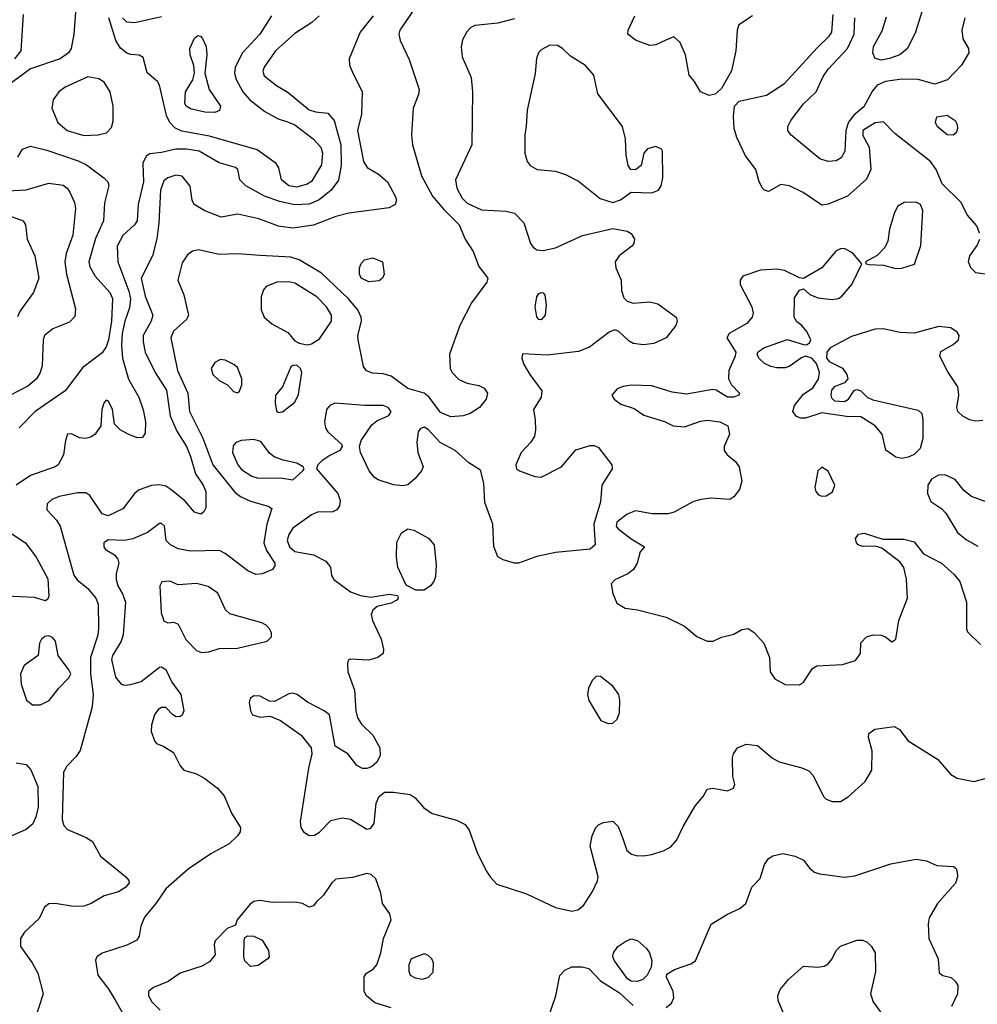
# Model space of a CAD drawing. Extents: x 1173079 to 1307053, y 522583 to 678478.
# Tile 158 of 256: x 1233703 to 1238373, y 568283 to 573086. Entities that reach past the tile are written whole.
import ezdxf

# ---------------------------------------------------------------- set-up
doc = ezdxf.new("R2010")
doc.units = 0

msp = doc.modelspace()

# ---------------------------------------------------------------- linework, layer by layer
at = {"layer": '0CON20XD'}
for points in [[(1233978.1, 573165), (1233967.5, 573015), (1233954.5, 572945.5), (1233941.1, 572925), (1233900, 572895), (1233755, 572845.9), (1233645.4, 572765)], [(1235633.2, 573146.8), (1235556.9, 573035), (1235551.9, 573015), (1235558.6, 572985), (1235601.3, 572891.3)], [(1233718.9, 573111.1), (1233708.6, 572935), (1233677.8, 572895)], [(1235162.9, 573105), (1235127.1, 573072.9), (1235045, 573019.6), (1234950.9, 572935), (1234895.6, 572855), (1234888.9, 572835), (1234895, 572812.9), (1234954.3, 572765), (1235011.7, 572731.7), (1235115, 572646.1), (1235145, 572636), (1235205, 572630), (1235235.9, 572595), (1235268.3, 572475), (1235270.5, 572375), (1235257.1, 572302.9), (1235221.8, 572255), (1235162.6, 572207.4), (1235115, 572186.2), (1235045, 572183.8), (1234969.4, 572199.4), (1234896.1, 572226.1), (1234805.9, 572275.9), (1234777.1, 572305), (1234765.8, 572355), (1234755, 572365.7), (1234675, 572388.5), (1234577.5, 572445), (1234515.9, 572454.1), (1234465, 572454.7), (1234395, 572437.8), (1234337.8, 572432.2), (1234319.4, 572420.6), (1234303.6, 572386.4), (1234306.8, 572295), (1234280.8, 572185), (1234275.4, 572105), (1234262.5, 572085), (1234205, 572033.3), (1234178.8, 571981.2), (1234181.1, 571905), (1234235, 571762.5), (1234242.8, 571725), (1234238.6, 571681.4), (1234214.8, 571615), (1234201.7, 571555), (1234198.9, 571498.9), (1234204.3, 571434.3), (1234233, 571333), (1234284.2, 571245), (1234305, 571182.5), (1234315.6, 571125), (1234315, 571070), (1234301.2, 571048.8), (1234275, 571046), (1234232.5, 571065), (1234193.3, 571085), (1234165, 571112.5), (1234156, 571185), (1234136.2, 571225), (1234125, 571230), (1234112.5, 571215), (1234103.3, 571185), (1234098.1, 571105), (1234071.5, 571065), (1234049.9, 571050.1), (1234023.9, 571043.9), (1233995, 571046.5), (1233955, 571065.8), (1233936.2, 571063.8), (1233925.8, 571034.2), (1233916.2, 570963.8), (1233890.8, 570915), (1233875, 570904.5), (1233755, 570863.2), (1233685.5, 570815)], [(1235427.1, 573105), (1235362.7, 573025), (1235308.8, 572895), (1235311.2, 572865), (1235323.4, 572833.4), (1235373.6, 572735), (1235370, 572625), (1235350.8, 572545), (1235378.9, 572395), (1235397.1, 572365), (1235452.2, 572332.2), (1235495.6, 572295), (1235535, 572222.5), (1235540, 572205), (1235533.8, 572185), (1235505, 572168.1), (1235308.3, 572141.7), (1235245, 572126.7), (1235135.7, 572084.3), (1235035, 572068.7), (1234965, 572079.1), (1234868.8, 572115), (1234767, 572137), (1234685, 572123.2), (1234605.5, 572154.5), (1234553.3, 572185), (1234543.5, 572205), (1234533.7, 572273.7), (1234495, 572323.1), (1234465, 572328.5), (1234425, 572314.4), (1234405, 572300.6), (1234388.8, 572255), (1234381.9, 572095), (1234372, 572018), (1234350, 571935), (1234295.2, 571825), (1234315, 571737.5), (1234351.5, 571645), (1234344.6, 571615), (1234304.7, 571545), (1234304.1, 571515), (1234314.7, 571465), (1234362.9, 571365), (1234418.9, 571278.9), (1234436.1, 571153.9), (1234468.6, 571078.6), (1234516.2, 571005), (1234535.2, 570955.2), (1234560.3, 570870.3), (1234597.9, 570815), (1234610, 570785), (1234610.4, 570705), (1234601.4, 570685), (1234585.5, 570674.5), (1234555, 570684.4), (1234508.5, 570738.5), (1234440.6, 570795), (1234415, 570810), (1234385, 570817.7), (1234345, 570813.6), (1234285, 570792.5), (1234265, 570775.8), (1234205, 570700.5), (1234135, 570666.7), (1234105, 570675.4), (1234045, 570764.4), (1234025, 570778.5), (1233985, 570777.9), (1233895, 570760), (1233860, 570745), (1233837.5, 570725), (1233835.7, 570695), (1233882.2, 570645), (1233900.9, 570615), (1233966.2, 570376.2), (1233983.3, 570353.3), (1234035, 570312.2), (1234074.1, 570264.1), (1234085.5, 570235), (1234087.8, 570117.8), (1234084.5, 570084.5), (1234047.9, 569975), (1234047.5, 569895), (1234061.2, 569795), (1234056.6, 569735), (1233998, 569522), (1233978.7, 569491.3), (1233932.5, 569445), (1233916.8, 569415), (1233910, 569185), (1233917.5, 569155), (1233935.2, 569135.2), (1234027.2, 569097.2), (1234057.4, 569077.4), (1234096.6, 569006.6), (1234220, 568905), (1234235, 568887.5), (1234236.2, 568875), (1234220, 568855), (1234185, 568832), (1234115, 568812.5), (1234051.2, 568775), (1234015, 568762.2), (1233965, 568760), (1233875, 568775.6), (1233845, 568774), (1233823.5, 568756.5), (1233797.4, 568702.6), (1233726.7, 568635), (1233706.7, 568605), (1233706.9, 568565), (1233764.4, 568485), (1233790.8, 568435), (1233817.5, 568335), (1233774.4, 568205)], [(1234930.6, 573105), (1234873.1, 573015), (1234790, 572925), (1234753.3, 572855), (1234749.7, 572825), (1234758.4, 572795), (1234791.3, 572735), (1234825, 572695.4), (1234898.7, 572638.7), (1234963.1, 572603.1), (1235008, 572588), (1235045, 572573.4), (1235134.3, 572504.3), (1235171.5, 572465), (1235180, 572435), (1235175, 572378.8), (1235125, 572296.7), (1235105, 572283.9), (1235055, 572269.1), (1235015.8, 572275), (1234979.4, 572305), (1234965.8, 572364.2), (1234952.7, 572385), (1234860.7, 572450.7), (1234628.8, 572518.8), (1234493, 572543), (1234459.1, 572559.1), (1234435.3, 572585), (1234418.5, 572618.5), (1234385, 572766.7), (1234374, 572785), (1234325, 572827.5), (1234305, 572902.5), (1234285, 572913.8), (1234245, 572915.7), (1234225, 572923.1), (1234195, 572947.9), (1234170.9, 572985), (1234136.8, 573095)], [(1234395, 573100.6), (1234265, 573070.7), (1234225, 573074.7), (1234203.3, 573095)], [(1236115, 573091.1), (1236035, 573068.5), (1235922.7, 573057.3), (1235902.7, 573047.3), (1235882.7, 573027.3), (1235862.7, 572987.3), (1235855.8, 572954.2), (1235860, 572905), (1235904.3, 572804.3), (1235910.5, 572735), (1235907.1, 572475), (1235828.8, 572305), (1235834.6, 572265), (1235861.2, 572215), (1235885, 572191.2), (1235955, 572158.2), (1236075, 572152.9), (1236115, 572142), (1236160.8, 572095), (1236193.3, 571995), (1236206.2, 571976.2), (1236225, 571963.5), (1236255, 571960), (1236315, 571973.5), (1236446.6, 572033.4), (1236595, 572067.1), (1236664.5, 572054.5), (1236685, 572042.5), (1236701.4, 572015), (1236698.1, 571995), (1236688.6, 571981.4), (1236625.7, 571935), (1236606.9, 571905), (1236609.4, 571875), (1236635.8, 571815), (1236637.5, 571765), (1236648.9, 571728.9), (1236665, 571713.1), (1236693.8, 571703.8), (1236775, 571710.5), (1236815, 571700), (1236904, 571635), (1236909.2, 571615), (1236902.5, 571595), (1236855.5, 571534.5), (1236795, 571507.3), (1236745, 571500.5), (1236695, 571507.1), (1236675, 571517.5), (1236625, 571564.4), (1236605, 571572.5), (1236577.3, 571562.7), (1236482, 571488), (1236427, 571467), (1236275, 571449.5), (1236154.4, 571455.6), (1236150.8, 571435), (1236161.4, 571405), (1236190, 571355), (1236249.5, 571275), (1236245.5, 571245), (1236208.1, 571185), (1236216.4, 571133.6), (1236218.9, 571085), (1236212.9, 571055), (1236194.7, 571025.3), (1236148.6, 570975), (1236121.9, 570915), (1236125.8, 570895), (1236140, 570885), (1236215, 570857.3), (1236245, 570854.4), (1236344.3, 570905), (1236415, 570988.6), (1236485, 571009.1), (1236505, 571009.1), (1236525, 570999.5), (1236590.9, 570915), (1236592.7, 570895), (1236541.3, 570815), (1236534.7, 570735), (1236502.6, 570625), (1236509.2, 570525), (1236485, 570504.2), (1236315, 570487.5), (1236225, 570467.7), (1236135, 570435.6), (1236115, 570435.6), (1236061.1, 570451.1), (1236035, 570466.7), (1236015.7, 570515.7), (1236009.4, 570625), (1235971.7, 570731.7), (1235966.7, 570825), (1235949.2, 570889.2), (1235892.5, 570925), (1235826.2, 570985), (1235752.9, 571022.9), (1235695, 571086.5), (1235675, 571097.8), (1235658, 571092), (1235645.6, 571075), (1235639.2, 571025), (1235644, 570975), (1235670.9, 570905), (1235662.3, 570885), (1235631.9, 570848.1), (1235595, 570817.3), (1235571.7, 570811.7), (1235525, 570817.3), (1235450.9, 570840.9), (1235433.1, 570853.1), (1235406.2, 570886.2), (1235364, 570975), (1235360, 571005), (1235367.3, 571032.7), (1235420.6, 571109.4), (1235445, 571129.4), (1235502.5, 571155), (1235514.4, 571175), (1235500, 571195), (1235475, 571204.6), (1235386.1, 571203.9), (1235240, 571215), (1235215.4, 571204.6), (1235198.9, 571185), (1235189.4, 571125), (1235194.2, 571095), (1235206, 571075), (1235272.5, 571015), (1235276.1, 571003.9), (1235263.3, 570985), (1235215, 570961.1), (1235176.4, 570933.6), (1235156.5, 570915), (1235150, 570895), (1235254.2, 570775), (1235265, 570740), (1235261.9, 570715), (1235248.6, 570695), (1235230, 570685), (1235155, 570683.1), (1235125, 570670.6), (1235035, 570606.4), (1235015.3, 570575), (1235006.4, 570545), (1235018.4, 570515), (1235045, 570492.8), (1235135.9, 570475.9), (1235196, 570445), (1235218, 570415), (1235224, 570375), (1235234, 570355), (1235315.4, 570295.4), (1235365, 570277.8), (1235415, 570269.2), (1235505, 570284.3), (1235545, 570276.7), (1235548.8, 570265), (1235541.2, 570255), (1235515, 570240.6), (1235445.8, 570224.2), (1235424.2, 570205.8), (1235417.5, 570185), (1235422.9, 570155), (1235465.6, 570065), (1235477.5, 570015), (1235475.7, 569994.3), (1235450, 569975), (1235405, 569962.2), (1235313.6, 569966.4), (1235305, 569960), (1235301.2, 569945), (1235302.5, 569905), (1235334.7, 569815), (1235341.8, 569715), (1235350.2, 569680.2), (1235369.9, 569649.9), (1235425, 569596.7), (1235459.6, 569535), (1235460.9, 569495), (1235445, 569464.2), (1235417.6, 569442.4), (1235395, 569434), (1235375, 569434), (1235347.5, 569447.5), (1235303.3, 569505), (1235241.7, 569541.7), (1235214, 569695), (1235188, 569715), (1235106.9, 569756.9), (1235055.6, 569795), (1235035, 569801.1), (1235015, 569797.5), (1234945, 569760), (1234921.2, 569761.2), (1234875, 569785.7), (1234845, 569787.5), (1234826.2, 569775), (1234821.2, 569755), (1234828, 569715), (1234838.8, 569695), (1234875, 569683.1), (1234925, 569688.1), (1234975, 569667.1), (1235075, 569596.9), (1235124.4, 569534.4), (1235127.5, 569505), (1235110.8, 569435), (1235070.9, 569175), (1235073.5, 569145), (1235086.7, 569125), (1235115, 569107.1), (1235141.1, 569108.9), (1235165, 569122.7), (1235219.8, 569180.2), (1235275, 569192.9), (1235315.9, 569185.9), (1235395, 569138), (1235415, 569142), (1235430.8, 569165), (1235441.4, 569265), (1235454.3, 569295.7), (1235481.2, 569318.8), (1235525, 569317.8), (1235606.2, 569306.2), (1235631.2, 569291.2), (1235672.6, 569242.6), (1235715, 569214.4), (1235832.1, 569182.1), (1235875, 569160), (1235895, 569133.3), (1235933.4, 569023.4), (1235978.2, 568935), (1235996.5, 568905), (1236029.8, 568869.8), (1236175, 568822.9), (1236315, 568756.2), (1236395, 568737.3), (1236425, 568743.6), (1236451.5, 568765), (1236496.6, 568833.4), (1236521.2, 568885), (1236523.8, 568905), (1236484.4, 569055), (1236494.4, 569105), (1236512, 569145), (1236525, 569158.8), (1236549.5, 569170.5), (1236595, 569176), (1236620.9, 569150.9), (1236645, 569086.7), (1236664.2, 569034.2), (1236685.8, 569015.8), (1236709.2, 569009.2), (1236745, 569007.1), (1236785, 569014.4), (1236845, 569033.5), (1236878.3, 569051.7), (1236907.5, 569085), (1236938.7, 569151.3), (1236997.7, 569252.3), (1237035, 569297.5), (1237055, 569332.5), (1237083, 569337), (1237154.4, 569324.4), (1237183, 569337), (1237190, 569355), (1237180, 569395), (1237178.8, 569485), (1237183.8, 569505), (1237203.8, 569535), (1237245, 569551.4), (1237300, 569545), (1237374.5, 569484.5), (1237406.1, 569466.1), (1237516.6, 569436.6), (1237551.7, 569421.7), (1237571.1, 569401.1), (1237624, 569295), (1237635, 569284), (1237665, 569272.9), (1237705, 569273.1), (1237742.9, 569295), (1237825, 569369.6), (1237858.9, 569425), (1237859.7, 569519.7), (1237842, 569585), (1237843.8, 569605), (1237872.5, 569625), (1237967.7, 569637.7), (1237993.9, 569623.9), (1238035, 569568), (1238178.5, 569478.5), (1238244.2, 569405), (1238275, 569385.6), (1238355, 569370.8), (1238435, 569390.6)], [(1237276, 573105), (1237209.3, 573060.7), (1237201.2, 573035), (1237195.7, 572935), (1237173.4, 572836.6), (1237125, 572750), (1237095, 572722.5), (1237065, 572715.7), (1237022.5, 572735), (1236994.1, 572784.1), (1236966.7, 572815), (1236948.8, 572915), (1236923.3, 572975), (1236893, 573003), (1236853, 572987), (1236805, 572964), (1236775, 572960), (1236705.8, 572985.8), (1236668.8, 573015), (1236670, 573035), (1236702, 573105)], [(1238383.5, 572045), (1238370.2, 572080.2), (1238322.9, 572135), (1238293.5, 572195), (1238201.5, 572285), (1238172.5, 572355), (1238144.6, 572395), (1237970.5, 572530.5), (1237915, 572587.5), (1237875, 572583.3), (1237814.5, 572545), (1237815, 572521.2), (1237844.6, 572464.6), (1237853.6, 572355), (1237832.4, 572307.6), (1237740, 572225), (1237645, 572185.6), (1237615, 572180.8), (1237523.7, 572243.7), (1237456.2, 572275), (1237415, 572282.5), (1237355, 572248), (1237335, 572254), (1237324.4, 572264.4), (1237309.2, 572295), (1237292, 572355), (1237241.6, 572421.6), (1237200.7, 572510.7), (1237187.4, 572555), (1237183.1, 572615), (1237188.6, 572665), (1237210.6, 572689.4), (1237345, 572717.9), (1237431.9, 572775), (1237590.9, 572949.1), (1237650.8, 573005), (1237663.2, 573025), (1237669.3, 573110.7)], [(1238312.5, 573095), (1238297.3, 573035), (1238302.8, 572992.8), (1238329.2, 572945), (1238332, 572925), (1238295.7, 572865), (1238227.4, 572792.6), (1238165, 572771.4), (1238085, 572794.6), (1238005, 572796.4), (1237925, 572784.2), (1237885, 572766.7), (1237861.6, 572738.4), (1237818.8, 572661.2), (1237770.3, 572619.7), (1237744.3, 572585.7), (1237731, 572545), (1237727.1, 572445), (1237708.2, 572411.8), (1237685, 572397.1), (1237645, 572394.4), (1237605, 572406.9), (1237464, 572525), (1237448, 572545), (1237449.2, 572565), (1237463.1, 572595), (1237525, 572675.5), (1237586.2, 572735), (1237620.6, 572809.4), (1237645, 572845.5), (1237739.6, 572945), (1237771.7, 573015), (1237775.8, 573095)], [(1238101.9, 573125), (1238070.5, 573025), (1238031.5, 572945), (1237995, 572915.4), (1237945, 572896.8), (1237905, 572888.9), (1237875, 572896.7), (1237863.2, 572923.2), (1237865.9, 572955), (1237908.5, 573031.5), (1237930, 573100)], [(1234655, 572633.3), (1234605, 572635.5), (1234535, 572651.1), (1234514.2, 572665), (1234508.3, 572678.3), (1234510.6, 572735), (1234546.9, 572793.1), (1234555.7, 572825), (1234552, 572862), (1234533.6, 572915), (1234532.5, 572945), (1234555, 572996.7), (1234570.7, 573009.3), (1234585, 573006.2), (1234595, 572993.8), (1234611.5, 572955), (1234615.4, 572914.6), (1234605.6, 572825), (1234626.9, 572745), (1234681.4, 572665), (1234676.4, 572643.6), (1234655, 572633.3)], [(1236595, 572194.6), (1236632.6, 572207.4), (1236685, 572244.3), (1236785, 572241.1), (1236817.5, 572255), (1236830.6, 572275), (1236838.9, 572315), (1236836.7, 572445), (1236832.5, 572455), (1236805, 572468), (1236765, 572456.2), (1236746.7, 572435), (1236733.8, 572375), (1236705, 572353.8), (1236683.3, 572355), (1236670.8, 572375), (1236660, 572425), (1236657.5, 572505), (1236642.2, 572565), (1236521.8, 572725), (1236503.1, 572815), (1236462.1, 572862.1), (1236388.6, 572908.6), (1236350, 572945), (1236325, 572960), (1236288.8, 572961.2), (1236245, 572938.8), (1236232.9, 572925), (1236222.8, 572897.2), (1236216.9, 572823.1), (1236177.8, 572645), (1236172.5, 572565), (1236166.2, 572525), (1236166.2, 572435), (1236178, 572395), (1236192, 572375), (1236225.5, 572355.5), (1236315, 572347.7), (1236365, 572331.1), (1236427.8, 572297.8), (1236534, 572214), (1236595, 572194.6)], [(1235601.3, 572891.3), (1235650, 572745), (1235648.3, 572721.7), (1235622, 572655), (1235613.1, 572525), (1235618.1, 572475), (1235662, 572325), (1235716.2, 572225), (1235770.3, 572160.3), (1235846.2, 572085), (1235875, 572016), (1235914.6, 571955), (1235941.5, 571881.5), (1235985.6, 571825), (1235981.1, 571805), (1235905.8, 571704.2), (1235849.2, 571595), (1235799.5, 571455), (1235802.5, 571385), (1235811.5, 571365), (1235845, 571331.2), (1235885, 571313.1), (1235941.5, 571301.5), (1235968.1, 571288.1), (1235983.3, 571265), (1235977.5, 571235), (1235945.7, 571195), (1235899.2, 571165), (1235865, 571153.1), (1235805, 571148.7), (1235755, 571170.7), (1235699.6, 571245), (1235675, 571264.6), (1235595, 571287.9), (1235515, 571347.1), (1235475, 571358.5), (1235422.6, 571362.6), (1235393.4, 571373.4), (1235380, 571395), (1235353.3, 571525), (1235352.5, 571545), (1235369.6, 571615), (1235367.3, 571635), (1235351.1, 571671.1), (1235306, 571725), (1235175, 571849.1), (1235065, 571915.4), (1235025, 571927.3), (1234875, 571935.3), (1234765, 571943.3), (1234675, 571940), (1234575, 571963.1), (1234545, 571957.1), (1234520.9, 571939.1), (1234495, 571900), (1234474.3, 571815), (1234503.3, 571743.3), (1234526.7, 571645), (1234518.1, 571625), (1234453.6, 571566.4), (1234439.2, 571535), (1234472.9, 571375), (1234523.2, 571265), (1234530.8, 571175), (1234595.2, 571045.2), (1234645.3, 570915), (1234751.4, 570781.4), (1234779.2, 570760.8), (1234827.7, 570737.8), (1234915, 570712.5), (1234931.7, 570701.7), (1234907.7, 570625), (1234894, 570535), (1234906.4, 570496.4), (1234946.9, 570435), (1234947.5, 570422.5), (1234936, 570405), (1234885, 570382.5), (1234855, 570380), (1234815, 570397.5), (1234705, 570481.5), (1234676.7, 570496.7), (1234535, 570493.3), (1234475, 570504.6), (1234438.6, 570525), (1234417.1, 570545), (1234409.4, 570615), (1234395, 570628.6), (1234385, 570628.1), (1234325.8, 570584.2), (1234255, 570553.1), (1234214.5, 570545.5), (1234135, 570548.9), (1234113.1, 570535), (1234113.1, 570515), (1234121.2, 570501.2), (1234165, 570476.2), (1234180.8, 570455), (1234185.6, 570435), (1234173.5, 570385), (1234173.2, 570355), (1234181.3, 570325), (1234204, 570286), (1234218.2, 570245), (1234206.8, 570085), (1234197.5, 570055), (1234154.6, 569985), (1234150, 569965), (1234169.7, 569879.7), (1234197.5, 569845), (1234215, 569840), (1234245, 569842.5), (1234295, 569857.5), (1234385, 569928.1), (1234395, 569930), (1234415, 569915.8), (1234444, 569854), (1234488.9, 569795), (1234503.1, 569715), (1234495, 569694.3), (1234485, 569687.1), (1234465.8, 569685.8), (1234448.8, 569695), (1234415, 569730.8), (1234395, 569731.4), (1234378.3, 569721.7), (1234360, 569695), (1234345.8, 569645), (1234344.1, 569614.1), (1234362.5, 569565), (1234370, 569555), (1234405, 569541.2), (1234452.1, 569512.1), (1234485, 569446.2), (1234504, 569425), (1234565, 569407.8), (1234605, 569385.5), (1234667.7, 569337.7), (1234700.5, 569300.5), (1234736.2, 569215), (1234780, 569145), (1234777.5, 569125), (1234765.5, 569104.5), (1234724.5, 569065.5), (1234635, 569016.9), (1234525, 568942), (1234415, 568846), (1234366.5, 568775), (1234310.9, 568709.1), (1234293.6, 568665), (1234285.6, 568615), (1234273.3, 568596.7), (1234225, 568571.1), (1234105, 568532.9), (1234078.8, 568515), (1234072.1, 568497.9), (1234083.1, 568425), (1234135, 568360), (1234167.5, 568307.5), (1234219.5, 568215)], [(1234015, 572521.2), (1234085, 572524.5), (1234126.4, 572533.6), (1234150.3, 572559.7), (1234159.1, 572590.9), (1234158.9, 572665), (1234144.4, 572735), (1234115, 572780.8), (1234087.9, 572797.9), (1234035, 572807.9), (1233925, 572757.7), (1233892.9, 572735), (1233865.6, 572695), (1233859.6, 572655), (1233889.1, 572585), (1233934.3, 572545), (1234015, 572521.2)], [(1238255, 572522.5), (1238225, 572524.3), (1238176.7, 572565), (1238168.8, 572585), (1238175, 572612.5), (1238225, 572621.2), (1238264, 572595), (1238274.2, 572575), (1238275.7, 572555), (1238269.2, 572535), (1238255, 572522.5)], [(1233693.3, 572415), (1233716.7, 572455), (1233755, 572470), (1233835, 572450), (1233987.7, 572397.7), (1234027.8, 572377.8), (1234112.9, 572315), (1234131.9, 572295), (1234137.4, 572277.4), (1234116.5, 572193.5), (1234111.3, 572105), (1234071.8, 572018.2), (1234039.3, 571905), (1234045, 571880.8), (1234071.2, 571835), (1234142.2, 571755), (1234156.1, 571726.1), (1234149.9, 571615), (1234135.9, 571524.1), (1234125, 571491.1), (1234105, 571460.5), (1234011.2, 571388.8), (1233925, 571275.5), (1233778.9, 571175), (1233700.8, 571095)], [(1233645, 572251.4), (1233735, 572256.1), (1233845, 572289.2), (1233915, 572278.5), (1233934.7, 572264.7), (1233947.5, 572245), (1233969.6, 572195), (1233974.5, 572165), (1233962.5, 572035), (1233930, 571945), (1233922.2, 571905), (1233930.9, 571845), (1233975.6, 571675), (1233971.1, 571638.9), (1233945, 571611.5), (1233865, 571578.2), (1233824.5, 571545), (1233817.1, 571525), (1233811.9, 571398.1), (1233802.7, 571365), (1233784.5, 571335), (1233742, 571298), (1233655, 571253.2)], [(1237975, 571873.1), (1238005, 571874.3), (1238065.9, 571894.1), (1238098, 571985), (1238106.9, 572155), (1238095, 572184), (1238075, 572196.7), (1238015.7, 572194.3), (1237985, 572176.2), (1237968.8, 572145), (1237943.8, 572065), (1237936.2, 572005), (1237921.2, 571975), (1237884.1, 571935.9), (1237827.5, 571905), (1237830, 571895), (1237845, 571891.2), (1237915, 571888), (1237975, 571873.1)], [(1233585, 572154), (1233719.2, 572105), (1233731.9, 572085), (1233738.6, 572015), (1233777.1, 571935), (1233796.4, 571825), (1233769.4, 571755), (1233705, 571665.8), (1233692.6, 571637.4)], [(1238435, 571842.3), (1238365, 571851.5), (1238341.2, 571875), (1238330, 571905), (1238336.2, 571935), (1238371.5, 571985), (1238384.5, 572015)], [(1238399.6, 571130.4), (1238365, 571128.1), (1238334.4, 571134.4), (1238301.7, 571151.7), (1238278.2, 571175), (1238272.9, 571195), (1238282.5, 571255), (1238277.7, 571295), (1238228.3, 571368.3), (1238189.2, 571445), (1238195, 571468), (1238255, 571501.5), (1238280.5, 571525), (1238284.5, 571545), (1238275, 571561.1), (1238243.1, 571583.1), (1238185, 571589.5), (1238065, 571556.7), (1237995, 571560.5), (1237915, 571578.8), (1237875, 571576.9), (1237758.7, 571541.3), (1237654.4, 571485.6), (1237638.8, 571465), (1237636.7, 571435), (1237649.5, 571419.5), (1237715, 571385.7), (1237736.7, 571355), (1237740.8, 571335), (1237725.6, 571314.4), (1237674.4, 571295.6), (1237661.2, 571278.8), (1237657.5, 571255), (1237661.4, 571241.4), (1237677, 571227), (1237725, 571224.2), (1237744.4, 571235.6), (1237772.9, 571277.1), (1237785, 571282), (1237805, 571275.7), (1237835.5, 571245.5), (1237862.5, 571232.5), (1238085, 571181.4), (1238102.5, 571165), (1238106.9, 571135), (1238106.8, 571043.2), (1238094.3, 570995), (1238065, 570965.7), (1238035, 570952.9), (1238005, 570945.8), (1237975, 570952), (1237925.9, 570985.9), (1237908.8, 571065), (1237873.8, 571105), (1237805, 571148.6), (1237735, 571151.1), (1237615, 571168.2), (1237535, 571142.9), (1237512, 571142), (1237490.2, 571150.2), (1237472.9, 571175), (1237481.9, 571205), (1237525, 571260), (1237570, 571290), (1237598.1, 571331.9), (1237602.5, 571365), (1237588.8, 571408.8), (1237565.8, 571435.8), (1237535, 571444.2), (1237515, 571437.5), (1237455, 571394.5), (1237435, 571388.2), (1237395, 571388.2), (1237365, 571394.5), (1237335, 571409.5), (1237306.9, 571435), (1237298.9, 571455), (1237303.5, 571466.5), (1237331.4, 571485), (1237445, 571526.9), (1237525, 571501.2), (1237539.3, 571500.7), (1237555, 571510), (1237560, 571525), (1237540.8, 571565), (1237515, 571596.2), (1237492.3, 571612.3), (1237480, 571635), (1237480.7, 571729.3), (1237505, 571767.5), (1237525, 571772.5), (1237555.9, 571745.9), (1237595, 571728.6), (1237665, 571721.1), (1237695, 571726.7), (1237712.6, 571737.4), (1237760.4, 571795), (1237810, 571895), (1237765, 571947.7), (1237725, 571970.6), (1237705, 571968.8), (1237683.1, 571956.9), (1237615, 571875.5), (1237525, 571823.3), (1237505, 571826.2), (1237432.4, 571862.4), (1237395, 571868.9), (1237315.3, 571864.7), (1237228.6, 571835), (1237215.6, 571815), (1237216.5, 571795), (1237273.3, 571685), (1237278.9, 571655), (1237274.6, 571635.4), (1237248.1, 571605), (1237161.9, 571555), (1237150.6, 571535), (1237194.5, 571464.5), (1237191.5, 571445), (1237160.6, 571375), (1237160, 571335), (1237174.4, 571304.4), (1237213.3, 571265), (1237210, 571255), (1237185.5, 571244.5), (1237155, 571244.4), (1237099.4, 571279.4), (1237083, 571283), (1236982.5, 571265), (1236955, 571260), (1236885, 571269.4), (1236785, 571299.7), (1236686.4, 571303.6), (1236645, 571297.3), (1236616, 571285), (1236590, 571255), (1236601.2, 571235), (1236635, 571210.6), (1236698.9, 571188.9), (1236747, 571157), (1236846.7, 571126.7), (1236890, 571105), (1236945, 571100), (1237022.2, 571127.8), (1237055, 571132.1), (1237116.7, 571125), (1237156.7, 571105), (1237163.5, 571065), (1237137.5, 571005), (1237138.6, 570985), (1237153.1, 570963.1), (1237192, 570932), (1237210.6, 570905), (1237224.4, 570835), (1237212.9, 570795), (1237185, 570759.2), (1237165, 570745.7), (1237075, 570751.5), (1237024.6, 570745.4), (1236985, 570734.4), (1236893.6, 570683.6), (1236865, 570675.6), (1236786.4, 570676.4), (1236705, 570690), (1236665, 570674.4), (1236614.4, 570635), (1236611.1, 570615), (1236620, 570605), (1236685, 570554.2), (1236750, 570515), (1236729.3, 570490.7), (1236714.2, 570435), (1236696, 570405), (1236667.6, 570382.4), (1236605, 570354.4), (1236586.9, 570335), (1236595, 570287.5), (1236615, 570240), (1236655, 570215.8), (1236715, 570206.9), (1236855, 570172), (1236945, 570128), (1237005, 570078), (1237055, 570054.2), (1237085, 570054.3), (1237125, 570074.4), (1237185, 570089.4), (1237225, 570110.8), (1237255.9, 570115.9), (1237285, 570096.7), (1237331.2, 570045), (1237358.8, 569975), (1237362, 569905), (1237385, 569871.2), (1237435, 569844), (1237505, 569842), (1237525.5, 569854.5), (1237569.4, 569920.6), (1237590, 569935), (1237715, 569940.5), (1237779.1, 569960.9), (1237803.3, 569995), (1237804.1, 570045.9), (1237832.5, 570075), (1237865, 570085.7), (1237904.2, 570084.2), (1237925.6, 570075.6), (1237955, 570051.2), (1237976, 570065), (1237990, 570155), (1238032.8, 570265), (1238027.1, 570357.1), (1238014.6, 570414.6), (1237995, 570442), (1237907.7, 570507.7), (1237875, 570518.8), (1237815, 570515.8), (1237792, 570525), (1237782.9, 570535), (1237778, 570555), (1237793.9, 570576.1), (1237820.7, 570580.7), (1237912.3, 570552.3), (1238015, 570551.4), (1238065, 570538.6), (1238110.4, 570480.4), (1238198, 570435), (1238260.5, 570380.5), (1238287.1, 570345), (1238320, 570245), (1238320, 570115), (1238325, 570100), (1238388.8, 570038.8)], [(1235405, 571806.9), (1235368, 571825), (1235360, 571845), (1235360, 571875), (1235367.5, 571897.5), (1235384, 571915), (1235425, 571924), (1235472.5, 571905), (1235480, 571845), (1235472.5, 571825), (1235455, 571812), (1235405, 571806.9)], [(1235105, 571500.6), (1235125, 571504.4), (1235165, 571529.4), (1235222.5, 571615), (1235222.7, 571645), (1235199.5, 571685), (1235151.1, 571735), (1235045, 571800.7), (1235015, 571807.5), (1234956.4, 571806.4), (1234905.5, 571784.5), (1234891.7, 571768.3), (1234880, 571735), (1234881.1, 571671.1), (1234895.6, 571635), (1234932.4, 571602.4), (1235010.5, 571560.5), (1235045, 571520), (1235065, 571508), (1235105, 571500.6)], [(1236245, 571622.5), (1236235, 571624.2), (1236225, 571636.2), (1236216.4, 571685), (1236225, 571733.8), (1236235, 571750.8), (1236245, 571755.8), (1236255, 571753.8), (1236263, 571743), (1236270.5, 571695), (1236265.6, 571645), (1236245, 571622.5)], [(1234765, 571266), (1234775, 571274), (1234785.6, 571305), (1234785.6, 571335), (1234765, 571388.8), (1234746.7, 571405), (1234705, 571425.8), (1234682.1, 571427.9), (1234655, 571414), (1234635.8, 571385), (1234644.6, 571354.6), (1234675, 571326.9), (1234715.5, 571305.5), (1234745, 571272), (1234765, 571266)], [(1234965, 571170), (1234985, 571173.3), (1235045, 571220), (1235062.4, 571257.6), (1235078.9, 571365), (1235072.9, 571385), (1235055, 571401.4), (1235035, 571400), (1235025, 571392.5), (1234984.6, 571295.4), (1234950.8, 571255), (1234948, 571215), (1234955, 571177.5), (1234965, 571170)], [(1235035, 570842.2), (1235084.3, 570885), (1235089.4, 570895), (1235085.8, 570905), (1235055, 570922.7), (1234986.9, 570936.9), (1234943.6, 570953.7), (1234920.9, 570970.9), (1234877.9, 571027.9), (1234845, 571037.7), (1234785, 571033.5), (1234756.4, 571023.6), (1234743.1, 571006.9), (1234741.2, 570975), (1234766.5, 570915), (1234785, 570892.1), (1234835, 570859.6), (1234865, 570849.6), (1234975, 570852.1), (1235035, 570842.2)], [(1237615, 570761.5), (1237635, 570763.3), (1237666.2, 570783.8), (1237678.6, 570815), (1237645, 570884), (1237615, 570904), (1237594.7, 570885.3), (1237580, 570805), (1237585.6, 570785), (1237598.6, 570768.6), (1237615, 570761.5)], [(1238603.7, 570663.7), (1238345, 570760), (1238308.2, 570788.2), (1238265, 570842.9), (1238215, 570865.6), (1238183.3, 570865), (1238149.5, 570845), (1238130.8, 570815), (1238130, 570775), (1238146.1, 570736.1), (1238199.6, 570699.6), (1238218.7, 570678.7), (1238275.5, 570585), (1238319.1, 570549.1), (1238375, 570517.9)], [(1235635, 570304), (1235587.3, 570327.3), (1235546, 570416), (1235539.6, 570465), (1235541.9, 570538.1), (1235565, 570583.1), (1235595, 570603.3), (1235625, 570595.5), (1235696.6, 570556.6), (1235724.4, 570525), (1235733.1, 570425), (1235730.3, 570369.7), (1235722, 570345), (1235706, 570325), (1235675, 570304.2), (1235635, 570304)], [(1233655.5, 570585), (1233731.4, 570535), (1233782.9, 570465), (1233839.2, 570359.2), (1233845.6, 570274.4), (1233840.5, 570259.5), (1233828, 570252), (1233775, 570266.9), (1233635, 570274)], [(1234588.9, 569998.9), (1234625, 570001.9), (1234675, 570019.2), (1234765, 570021.1), (1234908.8, 570055), (1234930.8, 570075), (1234930.8, 570095), (1234920.8, 570115), (1234905, 570132.5), (1234883.7, 570143.7), (1234727.5, 570187.5), (1234706.8, 570206.8), (1234669.2, 570289.2), (1234622, 570322), (1234565, 570335.5), (1234475, 570330), (1234435, 570347.1), (1234395.9, 570344.1), (1234386.2, 570325), (1234393.2, 570193.2), (1234405, 570153.3), (1234425, 570143.8), (1234455, 570147.5), (1234475, 570137.5), (1234512.9, 570062.9), (1234565, 570009.4), (1234588.9, 569998.9)], [(1233805, 569743.3), (1233846.9, 569765), (1233893.8, 569825), (1233943.1, 569875), (1233951.4, 569895), (1233943.1, 569915), (1233890.5, 569985), (1233876.9, 570055), (1233862.3, 570072.3), (1233845, 570080), (1233825, 570077.1), (1233809.4, 570065), (1233799.4, 570045), (1233792.9, 569985), (1233724.8, 569935.2), (1233707.3, 569895), (1233710.5, 569845), (1233736.2, 569766.2), (1233765, 569743.5), (1233805, 569743.3)], [(1236572.5, 569652.5), (1236595, 569654.2), (1236616, 569674), (1236627.8, 569705), (1236630, 569765), (1236624.4, 569795), (1236595, 569835.7), (1236535, 569882), (1236515, 569884), (1236495, 569862), (1236476.5, 569825), (1236472.5, 569795), (1236478.9, 569765), (1236537, 569667), (1236572.5, 569652.5)], [(1233685, 569461.9), (1233735, 569453.8), (1233756.4, 569426.4), (1233791.1, 569345), (1233792.2, 569245), (1233781.9, 569198.1), (1233766.4, 569163.6), (1233734.8, 569135.3), (1233642.5, 569095)], [(1236855, 568268), (1236881.1, 568288.9), (1236892.5, 568315), (1236890, 568345), (1236856.7, 568415), (1236859.3, 568430.7), (1236896.4, 568453.6), (1236975, 568480.8), (1236997.8, 568495), (1237075, 568673.8), (1237155, 568722.9), (1237215, 568750), (1237244.2, 568775), (1237273.3, 568855), (1237313.6, 568896.4), (1237334.3, 568965.7), (1237355, 568993.8), (1237375, 569008), (1237425, 569019.2), (1237484.1, 569005.9), (1237525, 568985.8), (1237555.5, 568945.5), (1237578.3, 568928.3), (1237605, 568919.5), (1237725, 568903.1), (1237775, 568909.2), (1237950.8, 568969.2), (1238075, 568991.1), (1238125, 568982.7), (1238175, 568960.8), (1238255.8, 568955.8), (1238270, 568945), (1238275, 568930), (1238275.7, 568905), (1238265.5, 568874.5), (1238178, 568775), (1238138.6, 568705), (1238133.1, 568675), (1238135.7, 568605), (1238181.9, 568505), (1238186.4, 568436.4), (1238204.1, 568424.1), (1238245, 568413.3), (1238266.7, 568395), (1238277.5, 568375), (1238276.7, 568335), (1238246.8, 568273.2)], [(1235515, 568266.5), (1235435, 568290), (1235394, 568325), (1235382, 568345), (1235382.7, 568417.3), (1235394.4, 568435.6), (1235426.7, 568455), (1235444.3, 568475.7), (1235464.3, 568535), (1235477.1, 568605), (1235514, 568695), (1235508, 568725), (1235472.5, 568775), (1235464.3, 568825), (1235440, 568895), (1235416.4, 568916.4), (1235395, 568921.4), (1235325, 568901.4), (1235245, 568894), (1235225, 568876), (1235184.6, 568815.4), (1235148.9, 568781.1), (1235135, 568763.3), (1235115, 568756.7), (1235082.5, 568775), (1235045, 568781.4), (1234935, 568780), (1234875, 568790), (1234843.8, 568785), (1234825, 568770), (1234763.8, 568695), (1234755, 568670), (1234715, 568652.5), (1234656.4, 568593.6), (1234651.2, 568575), (1234656.2, 568525), (1234629.1, 568490.9), (1234591.1, 568468.9), (1234485, 568435.4), (1234426.2, 568393.8), (1234354.7, 568365.3), (1234331.4, 568345), (1234330.6, 568325), (1234347.5, 568295), (1234388.1, 568255)], [(1234827.7, 568467.7), (1234801.2, 568495), (1234796.2, 568515), (1234796.7, 568595), (1234801.2, 568608.8), (1234815, 568617.5), (1234845, 568616), (1234885.6, 568595.6), (1234916, 568545), (1234918.8, 568515), (1234914.1, 568505.9), (1234865, 568472), (1234827.7, 568467.7)], [(1236715, 568394.3), (1236685, 568395.7), (1236667.4, 568407.4), (1236604, 568495), (1236596, 568515), (1236599.2, 568535), (1236619.2, 568565), (1236658, 568592), (1236685, 568601.9), (1236715, 568594.3), (1236760, 568555), (1236774.5, 568534.5), (1236785.8, 568495), (1236782, 568465), (1236762, 568425), (1236741.2, 568405), (1236715, 568394.3)], [(1237429.4, 568235), (1237401.1, 568301.1), (1237399.5, 568325), (1237411.5, 568355), (1237451.9, 568405), (1237525, 568469.4), (1237595.5, 568464.5), (1237625, 568469.4), (1237645, 568480), (1237665.5, 568504.5), (1237684.2, 568545.8), (1237705, 568566.7), (1237785, 568596.2), (1237815, 568596.2), (1237835, 568586.7), (1237856.7, 568565), (1237873.8, 568535), (1237876.8, 568443.2), (1237852.5, 568335), (1237865.5, 568295), (1237906.5, 568236.5)], [(1235665, 568406), (1235695, 568413.8), (1235719.3, 568440.7), (1235720, 568485), (1235712.5, 568505), (1235693.6, 568523.6), (1235675, 568530), (1235612.5, 568505), (1235600, 568475), (1235600, 568445), (1235607.5, 568425), (1235631.7, 568411.7), (1235665, 568406)], [(1236280, 568215), (1236316.5, 568325), (1236336.7, 568423.3), (1236360.8, 568449.2), (1236394.6, 568465.4), (1236446.3, 568466.3), (1236478.2, 568458.2), (1236535, 568397.1), (1236628.5, 568338.5), (1236695, 568277.1)]]:
    msp.add_lwpolyline(points, dxfattribs=at)

doc.saveas('drawing.dxf')
